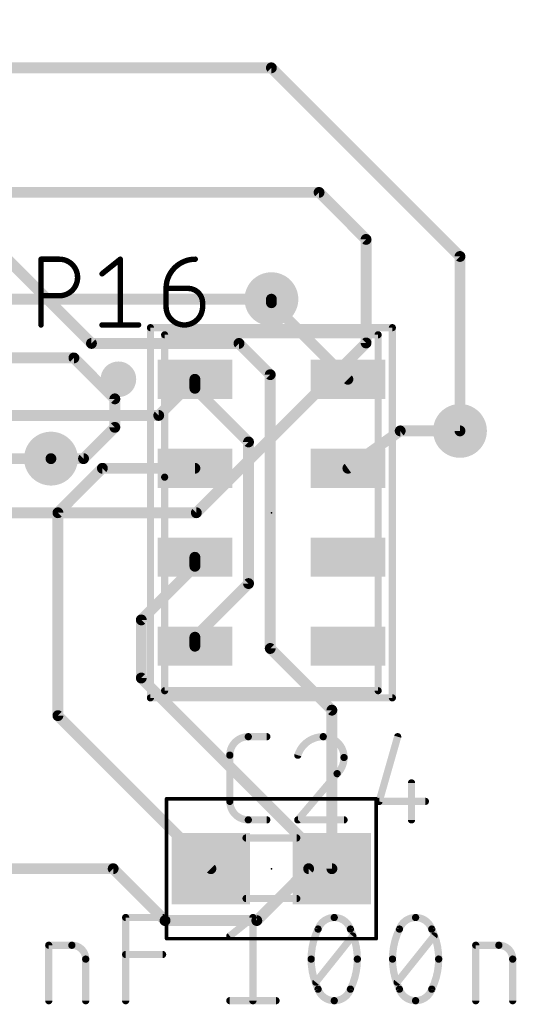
# Model space of a CAD drawing. Extents: x -6 to 135, y -6 to 36.
# Tile 21 of 23: x 117.46 to 124.44, y 9.09 to 22.93. Entities that reach past the tile are written whole.
import ezdxf

# ---------------------------------------------------------------- set-up
doc = ezdxf.new("R2010")
doc.units = 0
for name, color, linetype in [('1', 12, 'CONTINUOUS'), ('16', 132, 'CONTINUOUS'), ('18', 110, 'CONTINUOUS'), ('21', 253, 'CONTINUOUS'), ('23', 53, 'CONTINUOUS'), ('25', 253, 'CONTINUOUS'), ('27', 253, 'CONTINUOUS'), ('39', 12, 'CONTINUOUS'), ('51', 253, 'CONTINUOUS')]:
    doc.layers.add(name, color=color, linetype=linetype)

# ---------------------------------------------------------------- blocks, each defined once
blk = doc.blocks.new('RECT')
blk.add_solid([(-0.5, -0.5), (0.5, -0.5), (-0.5, 0.5), (0.5, 0.5)])
blk = doc.blocks.new('ROUNDV')
at = {"const_width": 0.5}
blk.add_lwpolyline([(0, -0.25, 1), (0, 0.25, 1), (0, -0.25)], format="xyb", dxfattribs=at)

msp = doc.modelspace()

# ---------------------------------------------------------------- linework, layer by layer
at = {"layer": '1', "const_width": 0.1524}
for points in [[(118.4714, 18.3786), (114, 22.85)], [(121, 18.95), (121, 19)], [(122.075, 17.875), (121, 18.95)], [(120.5447, 18.3786), (118.4714, 18.3786)], [(120.9834, 17.9399), (120.5447, 18.3786)], [(120.9834, 14.0933), (120.9834, 17.9399)], [(119.417, 17.367), (119.925, 17.875)], [(119.925, 17.875), (119.925, 17.7483)], [(119.925, 17.7483), (120.6786, 16.9947)], [(119.417, 17.367), (114.433, 17.367)], [(122.81, 17.15), (122.075, 16.625)], [(123.65, 17.15), (122.81, 17.15)], [(120.6786, 16.9947), (120.6786, 15.0053)], [(116.2102, 16.7602), (117.9021, 16.7602)], [(118, 16), (118.625, 16.625)], [(118.625, 16.625), (119.925, 16.625)], [(118, 13.15), (118, 16)], [(119.925, 15.2483), (119.925, 15.375)], [(119.1714, 14.4947), (119.925, 15.2483)], [(120.6786, 15.0053), (119.925, 14.2517)], [(119.1714, 13.6786), (119.1714, 14.4947)], [(119.925, 14.2517), (119.925, 14.125)], [(121.85, 13.2267), (120.9834, 14.0933)], [(121.85, 11), (119.1714, 13.6786)], [(121.85, 11), (121.85, 13.2267)], [(120.15, 11), (118, 13.15)], [(118.7767, 11), (115.85, 11)], [(119.5053, 10.2714), (118.7767, 11)], [(121.5233, 11), (120.7947, 10.2714)], [(121.85, 11), (121.5233, 11)], [(120.7947, 10.2714), (119.5053, 10.2714)]]:
    msp.add_lwpolyline(points, dxfattribs=at)
at = {"layer": '1', "const_width": 0.0762}
for points in [[(121.0381, 19, 1), (120.9619, 19)], [(120.9619, 18.95, 1), (121.0381, 18.95)], [(121.0269, 18.9769, 1), (120.9731, 18.9231)], [(118.4714, 18.4167, 1), (118.4714, 18.3405)], [(118.4445, 18.3517, 1), (118.4983, 18.4055)], [(120.5716, 18.4055, 1), (120.5177, 18.3517)], [(120.5447, 18.3405, 1), (120.5447, 18.4167)], [(121.0215, 17.9399, 1), (120.9453, 17.9399)], [(120.9565, 17.9129, 1), (121.0103, 17.9668)], [(119.9631, 17.875, 1), (119.8869, 17.875)], [(119.9519, 17.8481, 1), (119.8981, 17.9019)], [(122.0481, 17.8481, 1), (122.1019, 17.9019)], [(119.9519, 17.7752, 1), (119.8981, 17.7213)], [(119.8869, 17.7483, 1), (119.9631, 17.7483)], [(119.3901, 17.3939, 1), (119.4439, 17.3401)], [(119.417, 17.3289, 1), (119.417, 17.4051)], [(122.81, 17.1881, 1), (122.81, 17.1119)], [(122.8321, 17.119, 1), (122.7879, 17.181)], [(123.65, 17.1119, 1), (123.65, 17.1881)], [(120.7167, 16.9947, 1), (120.6405, 16.9947)], [(120.6517, 16.9677, 1), (120.7055, 17.0216)], [(117.9021, 16.7221, 1), (117.9021, 16.7983)], [(118.625, 16.6631, 1), (118.625, 16.5869)], [(118.6519, 16.5981, 1), (118.5981, 16.6519)], [(119.925, 16.5869, 1), (119.925, 16.6631)], [(122.0529, 16.656, 1), (122.0971, 16.594)], [(118.0381, 16, 1), (117.9619, 16)], [(117.9731, 16.0269, 1), (118.0269, 15.9731)], [(119.9631, 15.375, 1), (119.8869, 15.375)], [(119.8869, 15.2483, 1), (119.9631, 15.2483)], [(119.9519, 15.2213, 1), (119.8981, 15.2752)], [(120.7055, 14.9784, 1), (120.6517, 15.0323)], [(120.6405, 15.0053, 1), (120.7167, 15.0053)], [(119.2095, 14.4947, 1), (119.1333, 14.4947)], [(119.1445, 14.5216, 1), (119.1983, 14.4677)], [(119.9631, 14.2517, 1), (119.8869, 14.2517)], [(119.8981, 14.2787, 1), (119.9519, 14.2248)], [(119.8869, 14.125, 1), (119.9631, 14.125)], [(121.0103, 14.1203, 1), (120.9565, 14.0664)], [(120.9453, 14.0933, 1), (121.0215, 14.0933)], [(119.1333, 13.6786, 1), (119.2095, 13.6786)], [(119.1983, 13.7055, 1), (119.1445, 13.6517)], [(121.8881, 13.2267, 1), (121.8119, 13.2267)], [(121.8231, 13.1998, 1), (121.8769, 13.2537)], [(117.9619, 13.15, 1), (118.0381, 13.15)], [(118.0269, 13.1769, 1), (117.9731, 13.1231)], [(118.8037, 11.0269, 1), (118.7498, 10.9731)], [(118.7767, 10.9619, 1), (118.7767, 11.0381)], [(120.1231, 10.9731, 1), (120.1769, 11.0269)], [(121.5233, 11.0381, 1), (121.5233, 10.9619)], [(121.5502, 10.9731, 1), (121.4963, 11.0269)], [(121.8231, 10.9731, 1), (121.8769, 11.0269)], [(121.85, 10.9619, 1), (121.85, 11.0381)], [(121.8119, 11, 1), (121.8881, 11)], [(119.5053, 10.3095, 1), (119.5053, 10.2333)], [(119.4784, 10.2445, 1), (119.5323, 10.2983)], [(120.7677, 10.2983, 1), (120.8216, 10.2445)], [(120.7947, 10.2333, 1), (120.7947, 10.3095)]]:
    msp.add_lwpolyline(points, format="xyb", dxfattribs=at)
at = {"layer": '16', "const_width": 0.1524}
for points in [[(121, 22.25), (15.5, 22.25)], [(123.65, 19.6), (121, 22.25)], [(121.6702, 20.5), (18.9746, 20.5)], [(122.3306, 19.8396), (121.6702, 20.5)], [(122.3306, 18.3854), (122.3306, 19.8396)], [(123.65, 17.15), (123.65, 19.6)], [(115, 19), (121, 19)], [(119.9452, 16), (122.3306, 18.3854)], [(116.575, 18.175), (118.225, 18.175)], [(118.225, 18.175), (118.8, 17.6)], [(118.8, 17.6), (118.8, 17.2)], [(118.8, 17.2), (118.3602, 16.7602)], [(118.3602, 16.7602), (117.9021, 16.7602)], [(119.9452, 16), (113, 16)]]:
    msp.add_lwpolyline(points, dxfattribs=at)
at = {"layer": '16', "const_width": 0.0762}
for points in [[(121.0269, 22.2769, 1), (120.9731, 22.2231)], [(121, 22.2119, 1), (121, 22.2881)], [(121.6971, 20.5269, 1), (121.6432, 20.4731)], [(121.6702, 20.4619, 1), (121.6702, 20.5381)], [(122.3687, 19.8396, 1), (122.2925, 19.8396)], [(122.3037, 19.8126, 1), (122.3575, 19.8665)], [(123.6881, 19.6, 1), (123.6119, 19.6)], [(123.6231, 19.5731, 1), (123.6769, 19.6269)], [(121, 18.9619, 1), (121, 19.0381)], [(122.2925, 18.3854, 1), (122.3687, 18.3854)], [(122.3575, 18.3585, 1), (122.3037, 18.4123)], [(118.2519, 18.2019, 1), (118.1981, 18.1481)], [(118.225, 18.1369, 1), (118.225, 18.2131)], [(118.8381, 17.6, 1), (118.7619, 17.6)], [(118.7731, 17.5731, 1), (118.8269, 17.6269)], [(118.7619, 17.2, 1), (118.8381, 17.2)], [(118.8269, 17.1731, 1), (118.7731, 17.2269)], [(123.6119, 17.15, 1), (123.6881, 17.15)], [(117.9021, 16.7983, 1), (117.9021, 16.7221)], [(118.3333, 16.7871, 1), (118.3871, 16.7333)], [(118.3602, 16.7221, 1), (118.3602, 16.7983)], [(119.9183, 16.0269, 1), (119.9721, 15.9731)], [(119.9452, 15.9619, 1), (119.9452, 16.0381)]]:
    msp.add_lwpolyline(points, format="xyb", dxfattribs=at)
at = {"layer": '21', "const_width": 0.25}
msp.add_lwpolyline([(118.85, 17.75, 1), (118.85, 18, 1), (118.85, 17.75)], format="xyb", dxfattribs=at)
at = {"layer": '23'}
for p in [(121, 16), (121, 11)]:
    msp.add_point(p, dxfattribs=at)
at = {"layer": '25'}
for points, const_width in [([(117.7631, 18.6381), (117.7631, 19.5619)], 0.0762), ([(117.7631, 19.5619), (118.0197, 19.5619)], 0.0762), ([(118.6201, 19.3566), (118.8767, 19.5619)], 0.0762), ([(118.8767, 19.5619), (118.8767, 18.6381)], 0.0762), ([(119.5201, 19.1513), (119.828, 19.1513)], 0.0762), ([(119.5201, 18.8947), (119.5201, 19.1513)], 0.0762), ([(118.0197, 19.0487), (117.7631, 19.0487)], 0.0762), ([(120.0333, 18.946), (120.0333, 18.8947)], 0.0762), ([(118.6201, 18.6381), (119.1333, 18.6381)], 0.0762), ([(120.6754, 12.8542), (120.9351, 12.8542)], 0.1016), ([(122.7743, 12.8542), (122.5146, 11.9454)], 0.1016), ([(120.4158, 11.9454), (120.4158, 12.5946)], 0.1016), ([(121.9234, 12.3349), (121.3716, 11.6858)], 0.1016), ([(122.969, 12.2051), (122.969, 11.6858)], 0.1016), ([(122.5146, 11.9454), (123.1637, 11.9454)], 0.1016), ([(120.9351, 11.6858), (120.6754, 11.6858)], 0.1016), ([(121.3716, 11.6858), (122.0207, 11.6858)], 0.1016)]:
    msp.add_lwpolyline(points, dxfattribs=dict(at, const_width=const_width))
for points, const_width in [([(117.7631, 19.581, 1), (117.7631, 19.5429)], 0.0381), ([(117.7822, 19.5619, 1), (117.7441, 19.5619)], 0.0381), ([(118.0197, 19.0487, 1), (118.0197, 19.5619)], 0.0762), ([(118.0197, 19.581, 1), (118.0197, 19.5429)], 0.0381), ([(118.0197, 19.5429, 1), (118.0197, 19.581)], 0.0381), ([(118.8957, 19.5619, 1), (118.8576, 19.5619)], 0.0381), ([(118.8886, 19.547, 1), (118.8648, 19.5768)], 0.0381), ([(119.9307, 19.5619, 0.4142), (119.5201, 19.1513)], 0.0762), ([(119.9307, 19.5429, 1), (119.9307, 19.5809)], 0.0381), ([(118.6082, 19.3715, 1), (118.632, 19.3417)], 0.0381), ([(119.5201, 19.1704, 1), (119.5201, 19.1323)], 0.0381), ([(119.5391, 19.1513, 1), (119.501, 19.1513)], 0.0381), ([(119.501, 19.1513, 1), (119.5391, 19.1513)], 0.0381), ([(119.828, 19.1704, 1), (119.828, 19.1323)], 0.0381), ([(120.0333, 18.946, 0.4142), (119.828, 19.1513)], 0.0762), ([(119.828, 19.1323, 1), (119.828, 19.1704)], 0.0381), ([(117.7631, 19.0677, 1), (117.7631, 19.0296)], 0.0381), ([(118.0197, 19.0677, 1), (118.0197, 19.0296)], 0.0381), ([(118.0197, 19.0296, 1), (118.0197, 19.0677)], 0.0381), ([(120.0524, 18.946, 1), (120.0143, 18.946)], 0.0381), ([(120.0143, 18.946, 1), (120.0524, 18.946)], 0.0381), ([(119.5201, 18.8947, 1), (120.0333, 18.8947)], 0.0762), ([(119.5391, 18.8947, 1), (119.501, 18.8947)], 0.0381), ([(119.501, 18.8947, 1), (119.5391, 18.8947)], 0.0381), ([(120.0524, 18.8947, 1), (120.0143, 18.8947)], 0.0381), ([(120.0143, 18.8947, 1), (120.0524, 18.8947)], 0.0381), ([(118.6201, 18.6572, 1), (118.6201, 18.6191)], 0.0381), ([(119.1333, 18.6191, 1), (119.1333, 18.6572)], 0.0381), ([(117.7441, 18.6381, 1), (117.7822, 18.6381)], 0.0381), ([(118.8576, 18.6381, 1), (118.8957, 18.6381)], 0.0381), ([(120.6754, 12.8542, 0.4142), (120.4158, 12.5946)], 0.1016), ([(120.6754, 12.8796, 1), (120.6754, 12.8288)], 0.0508), ([(120.6754, 12.8288, 1), (120.6754, 12.8796)], 0.0508), ([(120.9351, 12.8288, 1), (120.9351, 12.8796)], 0.0508), ([(121.7286, 12.8542, 0.3252), (121.3716, 12.5946)], 0.1016), ([(122.0207, 12.5621, 0.4142), (121.7286, 12.8542)], 0.1016), ([(121.7286, 12.8796, 1), (121.7286, 12.8288)], 0.0508), ([(121.7286, 12.8288, 1), (121.7286, 12.8796)], 0.0508), ([(122.7987, 12.8472, 1), (122.7498, 12.8612)], 0.0508), ([(120.4412, 12.5946, 1), (120.3904, 12.5946)], 0.0508), ([(120.3904, 12.5946, 1), (120.4412, 12.5946)], 0.0508), ([(121.3475, 12.6024, 1), (121.3958, 12.5867)], 0.0508), ([(121.9234, 12.3349, 0.2053), (122.0207, 12.5621)], 0.1016), ([(122.0461, 12.5621, 1), (121.9953, 12.5621)], 0.0508), ([(121.9953, 12.5621, 1), (122.0461, 12.5621)], 0.0508), ([(121.9058, 12.3533, 1), (121.9409, 12.3165)], 0.0508), ([(121.9427, 12.3185, 1), (121.904, 12.3514)], 0.0508), ([(122.9944, 12.2051, 1), (122.9436, 12.2051)], 0.0508), ([(120.4158, 11.9454, 0.4142), (120.6754, 11.6858)], 0.1016), ([(120.4412, 11.9454, 1), (120.3904, 11.9454)], 0.0508), ([(120.3904, 11.9454, 1), (120.4412, 11.9454)], 0.0508), ([(122.5146, 11.9708, 1), (122.5146, 11.92)], 0.0508), ([(122.4902, 11.9524, 1), (122.539, 11.9385)], 0.0508), ([(123.1637, 11.92, 1), (123.1637, 11.9708)], 0.0508), ([(120.6754, 11.7112, 1), (120.6754, 11.6604)], 0.0508), ([(120.6754, 11.6604, 1), (120.6754, 11.7112)], 0.0508), ([(120.9351, 11.6604, 1), (120.9351, 11.7112)], 0.0508), ([(121.3716, 11.7112, 1), (121.3716, 11.6604)], 0.0508), ([(121.3523, 11.7023, 1), (121.391, 11.6693)], 0.0508), ([(122.0207, 11.6604, 1), (122.0207, 11.7112)], 0.0508), ([(122.9436, 11.6858, 1), (122.9944, 11.6858)], 0.0508)]:
    msp.add_lwpolyline(points, format="xyb", dxfattribs=dict(at, const_width=const_width))
at = {"layer": '27', "const_width": 0.1016}
for points in [[(118.952, 9.1458), (118.952, 10.3142)], [(118.952, 10.3142), (119.4712, 10.3142)], [(120.4158, 10.0546), (120.7404, 10.3142)], [(120.7404, 10.3142), (120.7404, 9.1458)], [(121.6237, 9.4054), (122.143, 10.0546)], [(122.7667, 9.4054), (123.286, 10.0546)], [(117.8716, 9.1458), (117.8716, 9.9247)], [(117.8716, 9.9247), (118.1962, 9.9247)], [(123.8716, 9.1458), (123.8716, 9.9247)], [(123.8716, 9.9247), (124.1962, 9.9247)], [(118.952, 9.7949), (119.4712, 9.7949)], [(118.3909, 9.73), (118.3909, 9.1458)], [(124.3909, 9.73), (124.3909, 9.1458)], [(120.4158, 9.1458), (121.0649, 9.1458)]]:
    msp.add_lwpolyline(points, dxfattribs=at)
at = {"layer": '27'}
for points, const_width in [([(118.9774, 10.3142, 1), (118.9266, 10.3142)], 0.0508), ([(118.952, 10.3396, 1), (118.952, 10.2888)], 0.0508), ([(119.4712, 10.2888, 1), (119.4712, 10.3396)], 0.0508), ([(120.7658, 10.3142, 1), (120.715, 10.3142)], 0.0508), ([(120.7562, 10.2944, 1), (120.7245, 10.334)], 0.0508), ([(121.8834, 10.3142, 0.3205), (121.6562, 10.1519)], 0.1016), ([(121.8833, 10.3396, 1), (121.8834, 10.2888)], 0.0508), ([(122.1105, 10.1519, 0.3205), (121.8834, 10.3142)], 0.1016), ([(121.8833, 10.2888, 1), (121.8834, 10.3396)], 0.0508), ([(123.0263, 10.3142, 0.3205), (122.7992, 10.1519)], 0.1016), ([(123.2535, 10.1519, 0.3205), (123.0263, 10.3142)], 0.1016), ([(123.0263, 10.3396, 1), (123.0263, 10.2888)], 0.0508), ([(123.0263, 10.2888, 1), (123.0263, 10.3396)], 0.0508), ([(120.3999, 10.0744, 1), (120.4317, 10.0347)], 0.0508), ([(121.6562, 10.1519, 0.1139), (121.5588, 9.73)], 0.1016), ([(121.6321, 10.1602, 1), (121.6802, 10.1437)], 0.0508), ([(121.679, 10.1408, 1), (121.6333, 10.1631)], 0.0508), ([(122.1334, 10.1631, 1), (122.0877, 10.1408)], 0.0508), ([(122.2079, 9.73, 0.1139), (122.1105, 10.1519)], 0.1016), ([(122.0865, 10.1437, 1), (122.1346, 10.1602)], 0.0508), ([(122.1628, 10.0387, 1), (122.1232, 10.0704)], 0.0508), ([(122.7992, 10.1519, 0.1139), (122.7018, 9.73)], 0.1016), ([(122.7751, 10.1602, 1), (122.8232, 10.1437)], 0.0508), ([(122.822, 10.1408, 1), (122.7763, 10.1631)], 0.0508), ([(123.2764, 10.1631, 1), (123.2307, 10.1408)], 0.0508), ([(123.3509, 9.73, 0.1139), (123.2535, 10.1519)], 0.1016), ([(123.2295, 10.1437, 1), (123.2776, 10.1602)], 0.0508), ([(123.3058, 10.0387, 1), (123.2662, 10.0704)], 0.0508), ([(117.897, 9.9247, 1), (117.8462, 9.9247)], 0.0508), ([(117.8716, 9.9501, 1), (117.8716, 9.8993)], 0.0508), ([(118.3909, 9.73, 0.4142), (118.1962, 9.9247)], 0.1016), ([(118.1962, 9.9501, 1), (118.1962, 9.8993)], 0.0508), ([(118.1962, 9.8993, 1), (118.1962, 9.9501)], 0.0508), ([(123.897, 9.9247, 1), (123.8462, 9.9247)], 0.0508), ([(123.8716, 9.9501, 1), (123.8716, 9.8993)], 0.0508), ([(124.3909, 9.73, 0.4142), (124.1962, 9.9247)], 0.1016), ([(124.1962, 9.9501, 1), (124.1962, 9.8993)], 0.0508), ([(124.1962, 9.8993, 1), (124.1962, 9.9501)], 0.0508), ([(118.952, 9.8203, 1), (118.952, 9.7695)], 0.0508), ([(119.4712, 9.7695, 1), (119.4712, 9.8203)], 0.0508), ([(118.4163, 9.73, 1), (118.3655, 9.73)], 0.0508), ([(118.3655, 9.73, 1), (118.4163, 9.73)], 0.0508), ([(121.5588, 9.73, 0.1139), (121.6562, 9.3081)], 0.1016), ([(121.5842, 9.73, 1), (121.5334, 9.73)], 0.0508), ([(121.5334, 9.73, 1), (121.5842, 9.73)], 0.0508), ([(122.1105, 9.3081, 0.1139), (122.2079, 9.73)], 0.1016), ([(122.2333, 9.73, 1), (122.1825, 9.73)], 0.0508), ([(122.1825, 9.73, 1), (122.2333, 9.73)], 0.0508), ([(122.7018, 9.73, 0.1139), (122.7992, 9.3081)], 0.1016), ([(122.7272, 9.73, 1), (122.6764, 9.73)], 0.0508), ([(122.6764, 9.73, 1), (122.7272, 9.73)], 0.0508), ([(123.2535, 9.3081, 0.1139), (123.3509, 9.73)], 0.1016), ([(123.3763, 9.73, 1), (123.3255, 9.73)], 0.0508), ([(123.3255, 9.73, 1), (123.3763, 9.73)], 0.0508), ([(124.4163, 9.73, 1), (124.3655, 9.73)], 0.0508), ([(124.3655, 9.73, 1), (124.4163, 9.73)], 0.0508), ([(121.6039, 9.4213, 1), (121.6435, 9.3896)], 0.0508), ([(122.7469, 9.4213, 1), (122.7865, 9.3896)], 0.0508), ([(121.6802, 9.3163, 1), (121.6321, 9.2998)], 0.0508), ([(121.6562, 9.3081, 0.3205), (121.8834, 9.1458)], 0.1016), ([(121.6333, 9.2969, 1), (121.679, 9.3192)], 0.0508), ([(121.8834, 9.1458, 0.3205), (122.1105, 9.3081)], 0.1016), ([(122.0877, 9.3192, 1), (122.1334, 9.2969)], 0.0508), ([(122.1346, 9.2998, 1), (122.0865, 9.3163)], 0.0508), ([(122.8232, 9.3163, 1), (122.7751, 9.2998)], 0.0508), ([(122.7992, 9.3081, 0.3205), (123.0263, 9.1458)], 0.1016), ([(122.7763, 9.2969, 1), (122.822, 9.3192)], 0.0508), ([(123.0263, 9.1458, 0.3205), (123.2535, 9.3081)], 0.1016), ([(123.2307, 9.3192, 1), (123.2764, 9.2969)], 0.0508), ([(123.2776, 9.2998, 1), (123.2295, 9.3163)], 0.0508), ([(117.8462, 9.1458, 1), (117.897, 9.1458)], 0.0508), ([(118.3655, 9.1458, 1), (118.4163, 9.1458)], 0.0508), ([(118.9266, 9.1458, 1), (118.9774, 9.1458)], 0.0508), ([(120.4158, 9.1712, 1), (120.4158, 9.1204)], 0.0508), ([(120.715, 9.1458, 1), (120.7658, 9.1458)], 0.0508), ([(121.0649, 9.1204, 1), (121.0649, 9.1712)], 0.0508), ([(121.8833, 9.1712, 1), (121.8834, 9.1204)], 0.0508), ([(121.8833, 9.1204, 1), (121.8834, 9.1712)], 0.0508), ([(123.0263, 9.1712, 1), (123.0263, 9.1204)], 0.0508), ([(123.0263, 9.1204, 1), (123.0263, 9.1712)], 0.0508), ([(123.8462, 9.1458, 1), (123.897, 9.1458)], 0.0508), ([(124.3655, 9.1458, 1), (124.4163, 9.1458)], 0.0508)]:
    msp.add_lwpolyline(points, format="xyb", dxfattribs=dict(at, const_width=const_width))
at = {"layer": '39'}
for points, const_width in [([(119.3, 13.4), (119.3, 18.6)], 0.1), ([(119.3, 18.6), (122.7, 18.6)], 0.1), ([(122.7, 18.6), (122.7, 13.4)], 0.1), ([(122.7, 13.4), (119.3, 13.4)], 0.1), ([(119.527, 11.983), (122.473, 11.983)], 0.0508), ([(119.527, 10.017), (119.527, 11.983)], 0.0508), ([(122.473, 11.983), (122.473, 10.017)], 0.0508), ([(122.473, 10.017), (119.527, 10.017)], 0.0508)]:
    msp.add_lwpolyline(points, dxfattribs=dict(at, const_width=const_width))
for points, const_width in [([(119.325, 18.6, 1), (119.275, 18.6)], 0.05), ([(119.3, 18.625, 1), (119.3, 18.575)], 0.05), ([(122.725, 18.6, 1), (122.675, 18.6)], 0.05), ([(122.7, 18.575, 1), (122.7, 18.625)], 0.05), ([(119.3, 13.425, 1), (119.3, 13.375)], 0.05), ([(119.275, 13.4, 1), (119.325, 13.4)], 0.05), ([(122.675, 13.4, 1), (122.725, 13.4)], 0.05), ([(122.7, 13.375, 1), (122.7, 13.425)], 0.05), ([(119.527, 11.9957, 1), (119.527, 11.9703)], 0.0254), ([(119.5397, 11.983, 1), (119.5143, 11.983)], 0.0254), ([(122.4857, 11.983, 1), (122.4603, 11.983)], 0.0254), ([(122.473, 11.9703, 1), (122.473, 11.9957)], 0.0254), ([(119.527, 10.0297, 1), (119.527, 10.0043)], 0.0254), ([(119.5143, 10.017, 1), (119.5397, 10.017)], 0.0254), ([(122.4603, 10.017, 1), (122.4857, 10.017)], 0.0254), ([(122.473, 10.0043, 1), (122.473, 10.0297)], 0.0254)]:
    msp.add_lwpolyline(points, format="xyb", dxfattribs=dict(at, const_width=const_width))
at = {"layer": '51'}
for points, const_width in [([(119.5, 16.5), (119.5, 18.5)], 0.1), ([(119.5, 18.5), (122.5, 18.5)], 0.1), ([(122.5, 13.5), (122.5, 18.5)], 0.1), ([(119.5, 13.5), (119.5, 16.5)], 0.1), ([(119.5, 13.5), (122.5, 13.5)], 0.1), ([(120.644, 11.432), (121.356, 11.432)], 0.1016), ([(120.644, 10.581), (121.356, 10.581)], 0.1016)]:
    msp.add_lwpolyline(points, dxfattribs=dict(at, const_width=const_width))
for points, const_width in [([(119.525, 18.5, 1), (119.475, 18.5)], 0.05), ([(119.5, 18.525, 1), (119.5, 18.475)], 0.05), ([(122.525, 18.5, 1), (122.475, 18.5)], 0.05), ([(122.5, 18.475, 1), (122.5, 18.525)], 0.05), ([(119.525, 16.5, 1), (119.475, 16.5)], 0.05), ([(119.475, 16.5, 1), (119.525, 16.5)], 0.05), ([(119.5, 13.525, 1), (119.5, 13.475)], 0.05), ([(119.475, 13.5, 1), (119.525, 13.5)], 0.05), ([(122.475, 13.5, 1), (122.525, 13.5)], 0.05), ([(122.5, 13.475, 1), (122.5, 13.525)], 0.05), ([(120.644, 11.4574, 1), (120.644, 11.4066)], 0.0508), ([(121.356, 11.4066, 1), (121.356, 11.4574)], 0.0508), ([(120.644, 10.6064, 1), (120.644, 10.5556)], 0.0508), ([(121.356, 10.5556, 1), (121.356, 10.6064)], 0.0508)]:
    msp.add_lwpolyline(points, format="xyb", dxfattribs=dict(at, const_width=const_width))

# ---------------------------------------------------------------- block references
at = {"layer": '1', "xscale": 0.55, "yscale": 1.05, "rotation": 270}
for p in [(119.925, 17.875), (122.075, 17.875), (119.925, 16.625), (122.075, 16.625), (119.925, 15.375), (122.075, 15.375), (119.925, 14.125), (122.075, 14.125)]:
    msp.add_blockref('RECT', p, dxfattribs=at)
at = {"layer": '1', "xscale": 1.1}
for p in [(120.15, 11), (121.85, 11)]:
    msp.add_blockref('RECT', p, dxfattribs=at)
at = {"layer": '18', "xscale": 0.7564, "yscale": 0.7564}
for p in [(121, 19), (121, 19), (123.65, 17.15), (123.65, 17.15), (117.9021, 16.7602), (117.9021, 16.7602)]:
    msp.add_blockref('ROUNDV', p, dxfattribs=at)
at = {"layer": '51', "xscale": 0.5001, "yscale": 0.95}
for p in [(120.4119, 11.0051), (121.5803, 11.0051)]:
    msp.add_blockref('RECT', p, dxfattribs=at)

doc.saveas('drawing.dxf')
